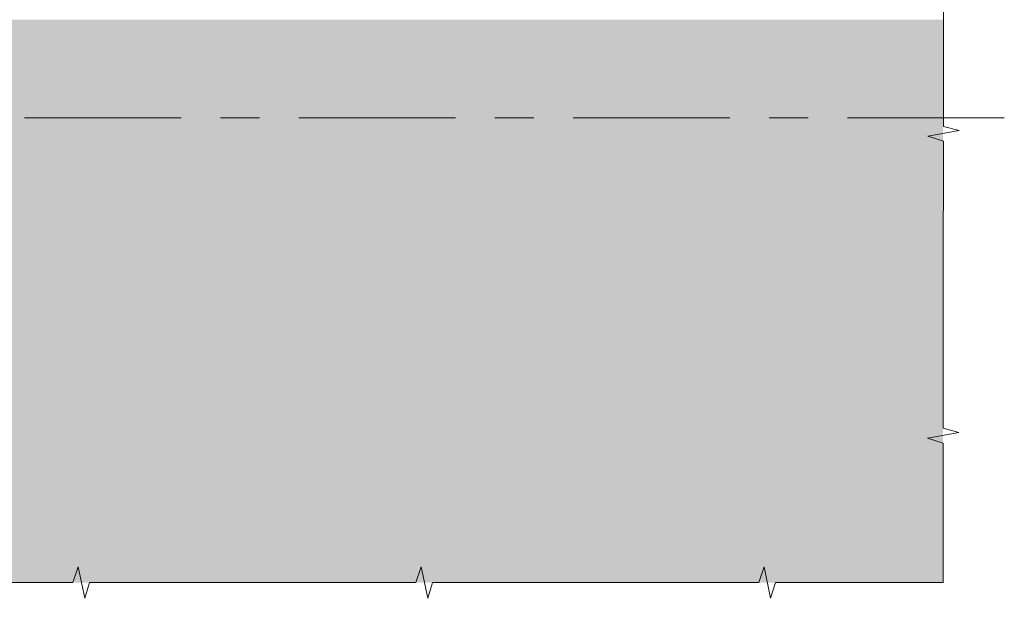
# Model space of a CAD drawing. Header units: metres. Extents: x -38 to 97, y -15 to 21.
# Tile 19 of 224: x 74.74 to 77.26, y -7.33 to -5.85. Entities that reach past the tile are written whole.
import ezdxf

# ---------------------------------------------------------------- set-up
doc = ezdxf.new("R2010")
doc.units = ezdxf.units.M
doc.linetypes.add('______11', pattern=[0.5, 0.4, -0.05, 0, -0.05])
doc.linetypes.add('______5', pattern=[1.1, 0.8, -0.1, 0.1, -0.1])
doc.layers.add('XR$4$Осевая линия (1)', color=7, linetype='______5', lineweight=13)
doc.layers.add('XR$6$Осевая линия (1)', color=7, linetype='______5', lineweight=13)

# ---------------------------------------------------------------- blocks, each defined once
blk = doc.blocks.new('ЭЛЕМЕНТ_УЗОРА_21')
at = {"color": 7, "linetype": 'Continuous', "lineweight": 13, "transparency": 33554687}
blk.add_line((77.0996, -7.2854), (77.0996, -7.2854), dxfattribs=at)
for points in [[(77.1003, -5.7454), (77.1002, -6.1219), (77.1401, -6.1327), (77.0601, -6.1473), (77.1001, -6.1596), (77.1, -6.5154)], [(77.1, -6.5154), (77.0998, -6.8919), (77.1398, -6.9027), (77.0598, -6.9173), (77.0998, -6.9296), (77.0996, -7.2854)]]:
    blk.add_lwpolyline(points, dxfattribs=at)
blk = doc.blocks.new('ЭЛЕМЕНТ_УЗОРА_22')
at = {"color": 7, "linetype": 'Continuous', "lineweight": 13, "transparency": 33554687}
for points in [[(75.3496, -7.2854), (74.9218, -7.2854), (74.9095, -7.3254), (74.8929, -7.2454), (74.8789, -7.2854), (74.4746, -7.2854)], [(76.2246, -7.2854), (75.7968, -7.2854), (75.7845, -7.3254), (75.7679, -7.2454), (75.7539, -7.2854), (75.3496, -7.2854)], [(77.0996, -7.2854), (76.6718, -7.2854), (76.6595, -7.3254), (76.6429, -7.2454), (76.6289, -7.2854), (76.2246, -7.2854)]]:
    blk.add_lwpolyline(points, dxfattribs=at)
blk = doc.blocks.new('ЭЛЕМЕНТ_УЗОРА_42')
at = {"color": 7, "linetype": 'Continuous', "lineweight": 13, "transparency": 33554687}
blk.add_line((77.0996, -7.2854), (77.0996, -7.2854), dxfattribs=at)
for points in [[(77.1003, -5.7454), (77.1002, -6.1219), (77.1401, -6.1327), (77.0601, -6.1473), (77.1001, -6.1596), (77.1, -6.5154)], [(77.1, -6.5154), (77.0998, -6.8919), (77.1398, -6.9027), (77.0598, -6.9173), (77.0998, -6.9296), (77.0996, -7.2854)]]:
    blk.add_lwpolyline(points, dxfattribs=at)
blk = doc.blocks.new('ЭЛЕМЕНТ_УЗОРА_43')
at = {"color": 7, "linetype": 'Continuous', "lineweight": 13, "transparency": 33554687}
for points in [[(75.3496, -7.2854), (74.9218, -7.2854), (74.9095, -7.3254), (74.8929, -7.2454), (74.8789, -7.2854), (74.4746, -7.2854)], [(76.2246, -7.2854), (75.7968, -7.2854), (75.7845, -7.3254), (75.7679, -7.2454), (75.7539, -7.2854), (75.3496, -7.2854)], [(77.0996, -7.2854), (76.6718, -7.2854), (76.6595, -7.3254), (76.6429, -7.2454), (76.6289, -7.2854), (76.2246, -7.2854)]]:
    blk.add_lwpolyline(points, dxfattribs=at)

msp = doc.modelspace()

# ---------------------------------------------------------------- hatches: boundary and pattern name
at = {"linetype": 'Continuous', "lineweight": 13, "true_color": 0xf1f1f1, "transparency": 33554687}
msp.add_hatch(color=7, dxfattribs=at).paths.add_polyline_path([(73.84, -7.2854), (77.0996, -7.2854), (77.0996, -5.8499), (73.84, -5.8499)])
msp.add_hatch(color=7, dxfattribs=at).paths.add_polyline_path([(73.84, -7.2854), (77.0996, -7.2854), (77.0996, -5.8499), (73.84, -5.8499)])

# ---------------------------------------------------------------- linework, layer by layer
at = {"layer": 'XR$4$Осевая линия (1)', "color": 253, "linetype": '______11', "lineweight": 13, "true_color": 0xa0a0a0, "transparency": 33554687}
msp.add_line((77.2556, -6.0999), (72.6232, -6.0999), dxfattribs=at)
at = {"layer": 'XR$6$Осевая линия (1)', "color": 253, "linetype": '______11', "lineweight": 13, "true_color": 0xa0a0a0, "transparency": 33554687}
msp.add_line((77.2556, -6.0999), (72.6232, -6.0999), dxfattribs=at)

# ---------------------------------------------------------------- block references
at = {"color": 7, "linetype": 'Continuous', "lineweight": 13, "transparency": 33554687}
for name in ['ЭЛЕМЕНТ_УЗОРА_21', 'ЭЛЕМЕНТ_УЗОРА_42', 'ЭЛЕМЕНТ_УЗОРА_22', 'ЭЛЕМЕНТ_УЗОРА_43']:
    msp.add_blockref(name, (0, 0), dxfattribs=at)

doc.saveas('drawing.dxf')
